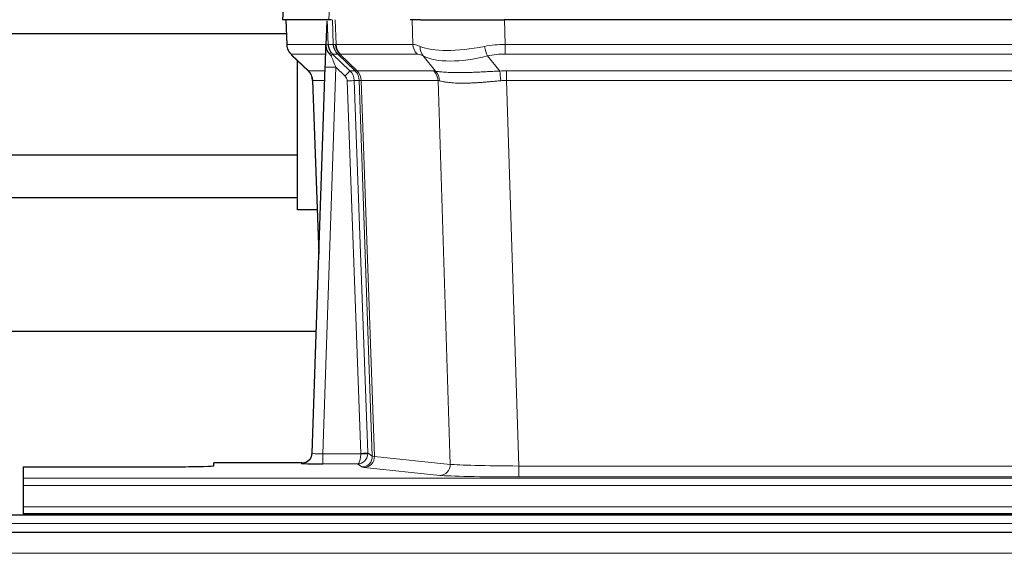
# Model space of a CAD drawing. Header units: inches. Extents: x 0 to 29700, y -16 to 21000.
# Tile 106 of 256: x 5317 to 5596, y 17345 to 17496. Entities that reach past the tile are written whole.
import ezdxf

# ---------------------------------------------------------------- set-up
doc = ezdxf.new("R2010")
doc.units = ezdxf.units.IN
doc.layers.add('1', color=7, linetype='Continuous', true_color=0xffffff)

msp = doc.modelspace()

# ---------------------------------------------------------------- linework, layer by layer
at = {"layer": '1', "color": 2, "linetype": 'Continuous', "lineweight": 25}
for p, q in [((5392.093, 17503.246), (5391.712, 17496.086)), ((5404.846, 17496.086), (5391.728, 17496.086)), ((5392.653, 17496.086), (5392.901, 17489.076)), ((5404.266, 17495.656), (5404.039, 17488.926)), ((5405.631, 17496.086), (5404.846, 17496.086)), ((5430.78, 17496.086), (5427.885, 17496.086)), ((5430.78, 17496.086), (5454.639, 17496.086)), ((5669.862, 17496.086), (5454.639, 17496.086)), ((5290.385, 17492.192), (5392.79, 17492.192)), ((5404.039, 17488.926), (5404.037, 17488.876)), ((5394.314, 17486.071), (5399.103, 17481.513)), ((5395.951, 17442.192), (5395.951, 17484.513)), ((5405.899, 17486.355), (5410.826, 17481.605)), ((5400.141, 17373.231), (5403.83, 17482.608)), ((5400.263, 17478.857), (5402.042, 17429.583)), ((5395.951, 17457.692), (5290.385, 17457.692)), ((5290.385, 17445.692), (5395.951, 17445.692)), ((5401.587, 17442.192), (5395.951, 17442.192)), ((5401.302, 17407.7), (5233.21, 17407.7)), ((5400.134, 17373.097), (5400.141, 17373.231)), ((5397.153, 17370.466), (5372.25, 17370.466)), ((5372.25, 17369.648), (5372.25, 17370.466)), ((5318.25, 17369.386), (5318.25, 17366.112)), ((5318.25, 17369.386), (5362.25, 17369.386)), ((5318.25, 17366.112), (5318.25, 17364.043)), ((5318.25, 17364.043), (5318.25, 17358.017)), ((5318.25, 17358.017), (5318.25, 17356.086)), ((5802.751, 17355.692), (4825.751, 17355.692)), ((5318.25, 17356.086), (5318.25, 17355.692)), ((5318.25, 17356.086), (5806.25, 17356.086)), ((5802.751, 17350.692), (4825.751, 17350.692))]:
    msp.add_line(p, q, dxfattribs=at)
at = {"layer": '1', "color": 110, "linetype": 'Continuous', "lineweight": 13}
for p, q in [((5392.109, 17503.243), (5391.728, 17496.086)), ((5404.846, 17496.086), (5405.22, 17503.243)), ((5392.669, 17496.086), (5392.917, 17489.092)), ((5406.115, 17489.092), (5405.872, 17496.086)), ((5406.657, 17496.086), (5406.9, 17489.092)), ((5428.648, 17489.092), (5428.457, 17496.086)), ((5454.639, 17496.086), (5454.83, 17489.092)), ((5392.917, 17489.092), (5404.045, 17489.092)), ((5404.654, 17489.092), (5406.115, 17489.092)), ((5406.9, 17489.092), (5428.648, 17489.092)), ((5454.83, 17486.355), (5454.83, 17489.092)), ((5454.83, 17489.092), (5669.671, 17489.092)), ((5403.955, 17486.355), (5394.135, 17486.355)), ((5394.23, 17486.163), (5399.043, 17481.582)), ((5407.333, 17486.355), (5405.899, 17486.355)), ((5412.263, 17481.599), (5407.371, 17486.343)), ((5407.917, 17486.343), (5412.863, 17481.546)), ((5429.83, 17486.355), (5408.083, 17486.355)), ((5435.1, 17481.478), (5431.607, 17485.796)), ((5449.806, 17485.796), (5453.259, 17481.528)), ((5669.671, 17486.355), (5454.83, 17486.355)), ((5406.828, 17482.612), (5403.134, 17373.07)), ((5409.437, 17480.096), (5406.828, 17482.612)), ((5399.056, 17481.605), (5403.796, 17481.605)), ((5410.826, 17481.605), (5412.238, 17481.605)), ((5412.863, 17481.546), (5434.597, 17481.546)), ((5455.172, 17478.866), (5455.172, 17481.604)), ((5455.172, 17481.604), (5669.329, 17481.604)), ((5403.704, 17478.87), (5400.274, 17478.87)), ((5400.274, 17478.87), (5402.047, 17429.757)), ((5413.94, 17373.166), (5410.049, 17478.729)), ((5412.046, 17478.87), (5415.938, 17373.307)), ((5413.456, 17478.87), (5412.046, 17478.87)), ((5417.166, 17372.41), (5413.456, 17478.87)), ((5414.039, 17478.826), (5417.752, 17372.296)), ((5435.779, 17478.826), (5414.045, 17478.826)), ((5439.237, 17370.049), (5435.779, 17478.826)), ((5455.172, 17478.866), (5458.646, 17369.581)), ((5669.329, 17478.866), (5455.172, 17478.866)), ((5403.134, 17373.07), (5403.134, 17370.176)), ((5403.134, 17373.07), (5413.939, 17373.07)), ((5415.938, 17373.307), (5417.166, 17372.41)), ((5397.143, 17370.333), (5397.153, 17370.466)), ((5403.134, 17370.176), (5412.976, 17370.176)), ((5414.17, 17369.304), (5412.976, 17370.176)), ((5417.752, 17372.296), (5439.237, 17370.049)), ((5436.328, 17366.933), (5414.843, 17369.18)), ((5458.646, 17369.581), (5458.646, 17366.477)), ((5458.646, 17369.581), (5665.855, 17369.581)), ((5318.25, 17366.112), (5806.25, 17366.112)), ((5665.855, 17366.477), (5458.646, 17366.477)), ((5318.25, 17364.043), (5806.25, 17364.043)), ((5318.25, 17358.017), (5806.25, 17358.017)), ((5802.751, 17353.327), (4825.751, 17353.327)), ((5802.751, 17344.834), (4825.751, 17344.834))]:
    msp.add_line(p, q, dxfattribs=at)
for centre, major_axis, ratio, start_param, end_param in [((5396.912, 17489.232), (0, 4), 0.9993908, 1.6057029, 2.3736478), ((5402.656, 17489.023), (-1.999, -0.077), 0.1036431, 2.3309857, 3.1065184), ((5410.11, 17489.232), (0, 4), 0.9993908, 1.6057029, 2.3736478), ((5433.91, 17466.232), (-27.808, 22.856), 0.0163197, 6.2307105, 6.2626907), ((5410.148, 17489.22), (1.703, 3.619), 0.9971774, 2.0444506, 2.8128075), ((5432.759, 17499.322), (26.658, 10.191), 0.0473724, 3.1922144, 3.3375655), ((5433.91, 17466.232), (-27.661, 22.629), 0.117212, 6.1415194, 6.1734996), ((5410.613, 17489.22), (-0.603, 3.954), 0.9772749, 1.4578558, 2.2262127), ((5410.779, 17489.232), (0, 4), 0.9702957, 1.6057029, 2.3736478), ((5432.526, 17489.232), (0, 4), 0.9702957, 1.6057029, 2.3736478), ((5455.479, 17466.232), (-27.492, 22.639), 0.1155218, 5.9182109, 6.1390417), ((5434.303, 17488.673), (1.736, 3.604), 0.8689501, 2.008197, 2.795133), ((5454.576, 17499.322), (26.677, 8.186), 0.3267204, 3.5164364, 4.4002733), ((5455.479, 17466.232), (-26.983, 1.545), 0.8452785, 4.7847941, 5.0056249), ((5449.806, 17488.673), (-0.881, 3.902), 0.2224052, 1.5615969, 2.3485329), ((5417.95, 17463.355), (-23.826, 22.997), 0.016839, 6.265741, 6.3949638), ((5403.924, 17485.571), (-1.583, -1.222), 0.0276319, 2.3426468, 3.1139303), ((5404.51, 17484.916), (-1.388, -1.44), 0.0242285, 2.3413968, 3.1173399), ((5406.828, 17482.682), (-1.856, 4.567), 0.0053314, 0.7881854, 1.5839148), ((5408.675, 17489.232), (-3.533, 1.889), 0.9978056, 1.14831, 1.2948104), ((5431.133, 17463.355), (-23.81, 22.997), 0.0168486, 6.2337622, 6.2657424), ((5432.759, 17499.322), (25.449, 12.923), 0.0600246, 3.1865743, 3.3319254), ((5431.214, 17463.355), (-23.636, 22.829), 0.1185166, 6.1610865, 6.1930668), ((5452.783, 17463.355), (-23.46, 22.829), 0.1194803, 5.9401815, 6.1610123), ((5454.576, 17499.322), (25.873, 10.634), 0.4068526, 3.4799804, 4.3638173), ((5455.479, 17463.355), (-16.721, 16.271), 0.9721633, 5.498263, 5.7190939), ((5406.828, 17482.507), (2.998, -0.101), 0.0348797, 1.5719726, 3.1427689), ((5423.924, 17457.587), (-24.879, 24.014), 0.016827, 6.2657537, 6.3097783), ((5396.279, 17478.727), (0, -4), 0.9993908, 1.606401, 2.3736478), ((5409.437, 17480.166), (-1.388, -1.44), 0.0242285, 1.5456675, 3.1173399), ((5408.049, 17478.658), (-1.703, 1.052), 0.998638, 3.7311374, 4.4983842), ((5408.049, 17478.727), (-2.83, 2.828), 0.9993905, 3.9625957, 4.7298424), ((5409.461, 17478.727), (0, -4), 0.9993908, 1.606401, 2.3736478), ((5437.074, 17457.588), (-24.847, 24.013), 0.0168511, 6.2432973, 6.2657507), ((5409.486, 17478.721), (-1.442, -3.731), 0.998056, 1.9750302, 2.7420583), ((5410.161, 17478.669), (-0.019, -4), 0.9702844, 1.6145674, 2.378208), ((5410.167, 17478.669), (0, -4), 0.9702957, 1.6100662, 2.3736478), ((5431.901, 17478.669), (0, -4), 0.9702957, 1.6100662, 2.3736478), ((5458.663, 17457.437), (-24.592, 23.931), 0.1189226, 6.0865623, 6.1615802), ((5432.404, 17478.601), (-0.926, -3.891), 0.9457602, 1.8333412, 2.5978993), ((5455.961, 17457.604), (-17.528, 16.98), 0.9676454, 5.4983413, 5.5781888), ((5453.259, 17478.65), (0.32, -3.987), 0.0824896, 1.6016287, 2.3703401), ((5410.049, 17478.799), (-1.999, -0.074), 0.0348758, 1.5695108, 3.106687), ((5434.298, 17454.71), (-20.849, 24.157), 0.0182438, 6.248525, 6.2709784), ((5455.967, 17454.56), (-20.559, 24.143), 0.1188179, 6.1116391, 6.1866571), ((5455.961, 17454.727), (-2.819, 24.028), 0.8253153, 6.1813941, 6.2612416), ((5397.143, 17373.332), (-2.991, 0.235), 0.9996552, 1.6492063, 3.1415821), ((5403.146, 17373.332), (3.005, 0.103), 0.0869619, 3.134501, 4.7052973), ((5412.976, 17373.175), (0.028, 3), 0.3214645, 3.1707908, 4.6805006), ((5412.976, 17373.175), (0.98, 2.84), 0.9849493, 3.4786225, 4.9883323), ((5412.94, 17373.132), (-0.606, 0.798), 0.9977276, 4.0034959, 4.0992614), ((5413.939, 17373.14), (1.997, -0.118), 0.0348391, 4.7144422, 6.2458161), ((5413.94, 17373.236), (1.999, 0.074), 0.0348758, 4.7111034, 6.2482796), ((5412.94, 17373.201), (-0.383, 2.976), 0.9995818, 4.5239923, 4.6197577), ((5414.17, 17372.303), (-1.769, -2.423), 0.9990158, 0.6312732, 2.2367485), ((5414.843, 17372.179), (-0.312, -2.984), 0.969741, 0.1074293, 1.71115), ((5437.169, 17372.325), (-20.016, 0.105), 0.0266879, 0.0359631, 0.2452873), ((5437.169, 17369.326), (-23.014, 0), 0.0261612, 0.0358052, 0.2451294), ((5436.328, 17369.932), (-0.312, -2.984), 0.969741, 0.1074293, 1.71115), ((5458.652, 17370.078), (-20.013, 0.095), 0.0248544, 0.2452138, 1.5705958), ((5458.652, 17367.079), (23.012, 0), 0.0261647, 3.3867297, 4.7121117)]:
    msp.add_ellipse(centre, major_axis=major_axis, ratio=ratio, start_param=start_param, end_param=end_param, dxfattribs=at)
at = {"layer": '1', "color": 2, "linetype": 'Continuous', "lineweight": 25}
for centre, major_axis, ratio, start_param, end_param in [((5403.83, 17482.783), (0.227, 6.726), 0.0008736, 4.686473, 5.8457525), ((5396.266, 17478.704), (3.886, 0.947), 0.998973, 6.0801535, 6.8477658), ((5421.147, 17454.71), (-20.882, 24.158), 0.0154016, 6.2674704, 6.311495), ((5397.154, 17373.469), (0.15, 3), 0.998739, 3.1914798, 4.7286497), ((5403.146, 17370.333), (6.003, 0), 0.0262109, 3.1395311, 4.7103274), ((5362.25, 17369.648), (-10, 0), 0.0261859, 1.5707963, 3.1415927)]:
    msp.add_ellipse(centre, major_axis=major_axis, ratio=ratio, start_param=start_param, end_param=end_param, dxfattribs=at)
msp.add_open_spline([(5404.266, 17495.656), (5404.304, 17495.659), (5404.362, 17495.667), (5404.386, 17495.674), (5404.39, 17495.678)], degree=3, dxfattribs=at)
at = {"layer": '1', "color": 110, "linetype": 'Continuous', "lineweight": 13}
for points, knots in [([(5404.39, 17495.678), (5404.396, 17495.543), (5404.402, 17495.407), (5404.413, 17495.136), (5404.419, 17495), (5404.436, 17494.591), (5404.447, 17494.318), (5404.47, 17493.771), (5404.481, 17493.497), (5404.503, 17492.949), (5404.514, 17492.674), (5404.535, 17492.124), (5404.546, 17491.849), (5404.568, 17491.299), (5404.579, 17491.023), (5404.611, 17490.196), (5404.633, 17489.644), (5404.654, 17489.092)], [0, 0, 0, 0, 0.0625, 0.0625, 0.125, 0.125, 0.25, 0.25, 0.375, 0.375, 0.5, 0.5, 0.625, 0.625, 0.75, 0.75, 1, 1, 1, 1]), ([(5435.1, 17481.478), (5435.246, 17481.458), (5435.41, 17481.436), (5435.775, 17481.389), (5435.975, 17481.365), (5436.25, 17481.335), (5436.306, 17481.329), (5436.42, 17481.317), (5436.478, 17481.311), (5436.656, 17481.294), (5436.778, 17481.282), (5437.158, 17481.248), (5437.427, 17481.226), (5437.998, 17481.187), (5438.299, 17481.169), (5438.934, 17481.138), (5439.267, 17481.124), (5439.792, 17481.108), (5439.971, 17481.103), (5440.245, 17481.097), (5440.338, 17481.096), (5440.478, 17481.093), (5440.526, 17481.092), (5440.62, 17481.091), (5441.047, 17481.085), (5441.489, 17481.082), (5442.295, 17481.084), (5443.124, 17481.093), (5443.997, 17481.112), (5444.891, 17481.137), (5445.349, 17481.153), (5445.936, 17481.175), (5446.054, 17481.18), (5446.291, 17481.189), (5446.411, 17481.194), (5446.77, 17481.209), (5447.01, 17481.22), (5447.736, 17481.253), (5448.223, 17481.276), (5449.207, 17481.326), (5449.703, 17481.351), (5450.705, 17481.403), (5451.209, 17481.429), (5452.228, 17481.48), (5452.741, 17481.505), (5453.259, 17481.528)], [0, 0, 0, 0, 0.0625, 0.0625, 0.125, 0.125, 0.140625, 0.140625, 0.15625, 0.15625, 0.1875, 0.1875, 0.25, 0.25, 0.3125, 0.3125, 0.375, 0.375, 0.40625, 0.40625, 0.421875, 0.421875, 0.4296875, 0.4296875, 0.4375, 0.5, 0.5, 0.5625, 0.625, 0.625, 0.6875, 0.6875, 0.703125, 0.703125, 0.71875, 0.71875, 0.75, 0.75, 0.8125, 0.8125, 0.875, 0.875, 0.9375, 0.9375, 1, 1, 1, 1]), ([(5414.039, 17478.826), (5413.888, 17478.825), (5413.766, 17478.828), (5413.578, 17478.841), (5413.513, 17478.851), (5413.477, 17478.866)], [0, 0, 0, 0, 0.5, 0.5, 1, 1, 1, 1]), ([(5453.578, 17478.8), (5453.089, 17478.755), (5452.605, 17478.71), (5451.645, 17478.621), (5451.17, 17478.577), (5450.228, 17478.492), (5449.761, 17478.451), (5448.836, 17478.373), (5448.377, 17478.336), (5447.696, 17478.286), (5447.47, 17478.27), (5447.132, 17478.248), (5447.02, 17478.24), (5446.797, 17478.226), (5446.686, 17478.219), (5446.134, 17478.186), (5445.703, 17478.164), (5444.859, 17478.127), (5444.035, 17478.1), (5443.249, 17478.089), (5442.483, 17478.088), (5442.109, 17478.092), (5441.7, 17478.101), (5441.655, 17478.102), (5441.564, 17478.105), (5441.519, 17478.106), (5441.385, 17478.11), (5441.119, 17478.119), (5440.861, 17478.13), (5440.356, 17478.155), (5440.034, 17478.177), (5439.418, 17478.226), (5439.123, 17478.255), (5438.563, 17478.318), (5438.297, 17478.353), (5437.919, 17478.409), (5437.796, 17478.429), (5437.618, 17478.458), (5437.559, 17478.469), (5437.444, 17478.489), (5437.388, 17478.499), (5437.11, 17478.551), (5436.905, 17478.594), (5436.527, 17478.68), (5436.354, 17478.723), (5436.199, 17478.765)], [0, 0, 0, 0, 0.0625, 0.0625, 0.125, 0.125, 0.1875, 0.1875, 0.25, 0.25, 0.28125, 0.28125, 0.296875, 0.296875, 0.3125, 0.3125, 0.375, 0.375, 0.4375, 0.5, 0.5, 0.5625, 0.5625, 0.5703125, 0.5703125, 0.578125, 0.578125, 0.59375, 0.625, 0.625, 0.6875, 0.6875, 0.75, 0.75, 0.8125, 0.8125, 0.84375, 0.84375, 0.859375, 0.859375, 0.875, 0.875, 0.9375, 0.9375, 1, 1, 1, 1])]:
    msp.add_open_spline(points, degree=3, knots=knots, dxfattribs=at)
at = {"layer": '1', "color": 2, "linetype": 'Continuous', "lineweight": 25}
for points, knots in [([(5392.914, 17489.04), (5392.911, 17489.008), (5392.889, 17488.68), (5393.037, 17488.117), (5393.278, 17487.474), (5393.521, 17487.047), (5393.693, 17486.793), (5393.792, 17486.658), (5393.833, 17486.606)], [0, 0, 0, 0, 0.0267984, 0.2769207, 0.4859555, 0.6569382, 0.8419831, 1, 1, 1, 1]), ([(5404.037, 17488.876), (5404.033, 17488.755), (5404.036, 17488.517), (5404.061, 17488.284), (5404.089, 17488.111), (5404.1, 17488.053), (5404.119, 17487.967), (5404.125, 17487.939), (5404.139, 17487.882), (5404.147, 17487.854), (5404.185, 17487.714), (5404.222, 17487.606), (5404.308, 17487.395), (5404.357, 17487.294), (5404.426, 17487.17), (5404.44, 17487.146), (5404.47, 17487.097), (5404.485, 17487.073), (5404.531, 17487.002), (5404.563, 17486.955), (5404.63, 17486.865), (5404.665, 17486.82), (5404.738, 17486.733), (5404.775, 17486.691), (5404.833, 17486.628), (5404.853, 17486.607), (5404.892, 17486.566), (5404.912, 17486.545), (5404.952, 17486.503), (5404.973, 17486.481), (5405.013, 17486.438), (5405.033, 17486.415), (5405.052, 17486.392)], [0, 0, 0, 0, 0.125, 0.25, 0.25, 0.3125, 0.3125, 0.34375, 0.34375, 0.375, 0.375, 0.5, 0.5, 0.625, 0.625, 0.65625, 0.65625, 0.6875, 0.6875, 0.75, 0.75, 0.8125, 0.8125, 0.875, 0.875, 0.90625, 0.90625, 0.9375, 0.9375, 0.96875, 0.96875, 1, 1, 1, 1]), ([(5404.654, 17489.092), (5404.656, 17489.038), (5404.659, 17488.985), (5404.668, 17488.878), (5404.674, 17488.825), (5404.693, 17488.669), (5404.71, 17488.567), (5404.752, 17488.366), (5404.776, 17488.268), (5404.832, 17488.073), (5404.864, 17487.977), (5404.917, 17487.834), (5404.936, 17487.787), (5404.975, 17487.692), (5404.996, 17487.645), (5405.06, 17487.505), (5405.107, 17487.413), (5405.207, 17487.232), (5405.261, 17487.142), (5405.378, 17486.965), (5405.44, 17486.878), (5405.507, 17486.791)], [0, 0, 0, 0, 0.0625, 0.0625, 0.125, 0.125, 0.25, 0.25, 0.375, 0.375, 0.5, 0.5, 0.5625, 0.5625, 0.625, 0.625, 0.75, 0.75, 0.875, 0.875, 1, 1, 1, 1]), ([(5405.052, 17486.392), (5405.122, 17486.305), (5405.195, 17486.22), (5405.308, 17486.096), (5405.346, 17486.055), (5405.423, 17485.974), (5405.462, 17485.934), (5405.502, 17485.895)], [0, 0, 0, 0, 0.5, 0.5, 0.75, 0.75, 1, 1, 1, 1])]:
    msp.add_open_spline(points, degree=3, knots=knots, dxfattribs=at)
at = {"layer": '1', "color": 110, "linetype": 'Continuous', "lineweight": 13}
msp.add_open_spline([(5412.263, 17481.599), (5412.298, 17481.587), (5412.432, 17481.566), (5412.694, 17481.552), (5412.858, 17481.546)], degree=3, dxfattribs=at)
for points, weights in [([(5412.858, 17481.546), (5412.86, 17481.546), (5412.863, 17481.546)], [0.499999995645, 0.500000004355, 0.499999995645]), ([(5414.045, 17478.826), (5414.042, 17478.826), (5414.039, 17478.826)], [0.500000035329, 0.499999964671, 0.500000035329])]:
    msp.add_rational_spline(points, weights, degree=2, dxfattribs=at)

doc.saveas('drawing.dxf')
